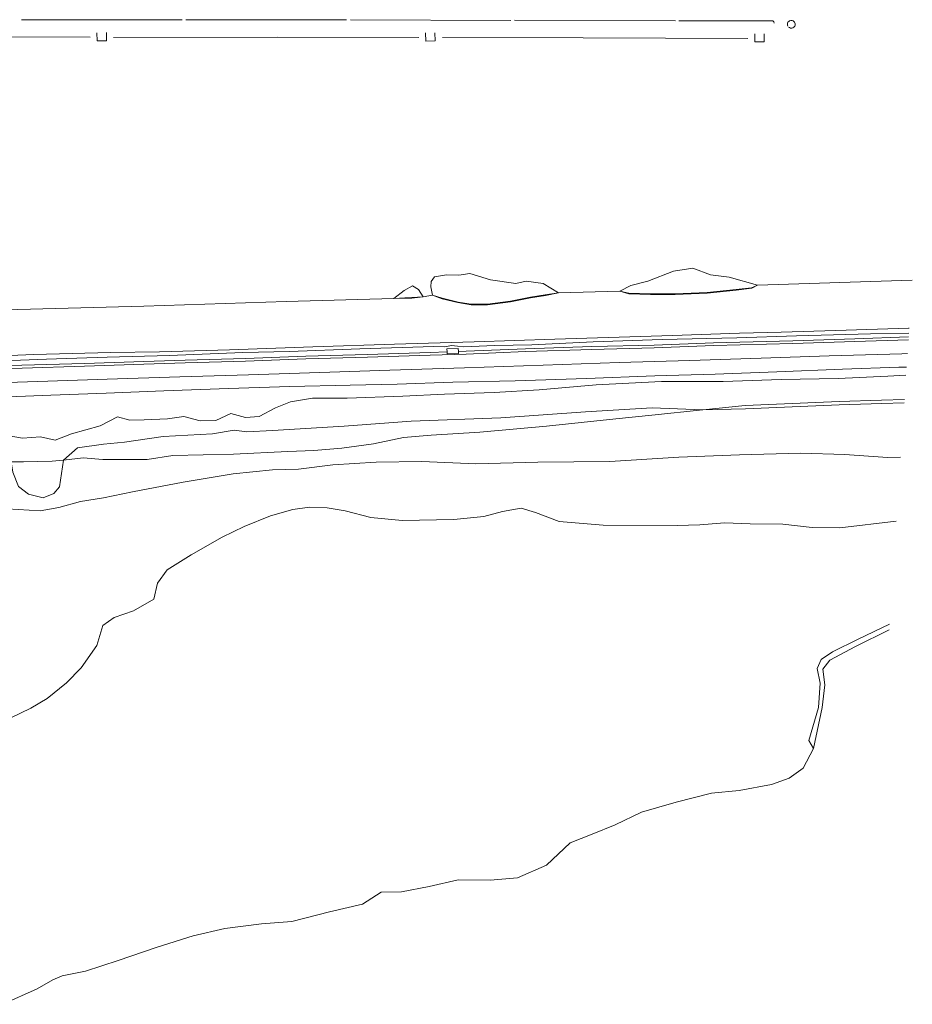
# Model space of a CAD drawing. Header units: metres. Extents: x 69428 to 72581, y 405279 to 408746.
# Tile 33 of 39: x 70609 to 70765, y 408544 to 408716. Entities that reach past the tile are written whole.
import ezdxf

# ---------------------------------------------------------------- set-up
doc = ezdxf.new("R2010")
doc.units = ezdxf.units.M
for name, color, linetype, lineweight in [('BS-BINNENKRUINLIJN-KPN', 253, 'CONTINUOUS', 0), ('BS-BINNENTEENLIJN-KPN', 253, 'CONTINUOUS', 0), ('BS-OVERIG-KPN', 253, 'CONTINUOUS', 0), ('BS-REMMINGSWERK', 253, 'CONTINUOUS', 0), ('BS-WATERLIJN-KPN', 253, 'CONTINUOUS', 0)]:
    doc.layers.add(name, color=color, linetype=linetype, lineweight=lineweight)

msp = doc.modelspace()

# ---------------------------------------------------------------- linework, layer by layer
at = {"layer": 'BS-BINNENKRUINLIJN-KPN'}
for points in [[(70603.21, 408656.273), (70613.897, 408656.679), (70624.515, 408657.003), (70635.407, 408657.322), (70648.226, 408657.811), (70656.385, 408658.016), (70668.752, 408658.45), (70681.7, 408658.866), (70683.632, 408658.813), (70684.763, 408659.035), (70685.836, 408658.911), (70686.906, 408658.808), (70692.273, 408659.037), (70698.811, 408659.176), (70709.564, 408659.707), (70721.672, 408660.073), (70734.71, 408660.384), (70745.191, 408660.74), (70758.121, 408661.087), (70764.827058, 408661.230528)], [(70599.762, 408652.336), (70612.373, 408652.748), (70624.463, 408653.13), (70637.205, 408653.573), (70649.245, 408653.926), (70661.739, 408654.336), (70673.984, 408654.724), (70687.062, 408655.15), (70700.815, 408655.591), (70714.123, 408656.048), (70726.494, 408656.444), (70738.977, 408656.851), (70750.911, 408657.223), (70763.606, 408657.584), (70764.58638, 408657.620364)], [(70764.334713, 408653.845349), (70761.141, 408653.66), (70752.447, 408653.274), (70742.468, 408653.071), (70732.336, 408652.736), (70721.529, 408652.762), (70710.074, 408652.177), (70700.117, 408651.258), (70692.252, 408650.793), (70683.566, 408650.524), (70676.252, 408650.183), (70666.486, 408649.843), (70660.413, 408649.812), (70656.61, 408649.19), (70653.966, 408648.124), (70651.1, 408646.632), (70648.697, 408646.465), (70646.156, 408647.162), (70643.502, 408645.923), (70640.77, 408645.846), (70637.916, 408646.606), (70635.063, 408646.199), (70630.956, 408646.066), (70628.449, 408645.974), (70626.272, 408646.547), (70623.249, 408645.007), (70620.743, 408644.295), (70618.273, 408643.608), (70615.376, 408642.465), (70612.797, 408643.044), (70609.641, 408642.842), (70607.314, 408643.241)], [(70761.431545, 408610.297835), (70755.985, 408607.67), (70751.474, 408605.457), (70749.474, 408604.076), (70748.808, 408602.536), (70749.301, 408599.942), (70749.019, 408595.725), (70747.357, 408589.929), (70748.159, 408588.554)]]:
    msp.add_lwpolyline(points, dxfattribs=at)
at = {"layer": 'BS-BINNENTEENLIJN-KPN'}
for points in [[(70681.441, 408667.825), (70683.153, 408667.304), (70685.92, 408666.645), (70688.212, 408666.266), (70691.09, 408666.271), (70695.097, 408666.806), (70698.593, 408667.477), (70701.183, 408667.918), (70703.476, 408668.264)], [(70714.219, 408668.544), (70715.822, 408668.179), (70719.638, 408668.093), (70723.902, 408668.062), (70729.506, 408668.316), (70734.619, 408668.821), (70737.309, 408669.154), (70738.327, 408669.583)], [(70674.648, 408667.263), (70676.579, 408667.406), (70677.839, 408667.454), (70679.801, 408667.586)], [(70728.747, 408647.793), (70736.178, 408648.554), (70743.061, 408648.835), (70752.633, 408649.253), (70760.074, 408649.485), (70764.050447, 408649.581369)], [(70616.861, 408639.002), (70620.304, 408639.36), (70623.706, 408639.093), (70631.516, 408639.109), (70635.996, 408639.779), (70646.595, 408640.006), (70656.132, 408640.49), (70660.685, 408640.67), (70665.547, 408641.087), (70671.143, 408641.845), (70676.37, 408642.949), (70681.189, 408643.354), (70689.734, 408643.87), (70701.418, 408644.953), (70713.558, 408646.234), (70719.831, 408646.85), (70728.747, 408647.793)], [(70607.654, 408638.679), (70609.837, 408638.682), (70614.853, 408638.793), (70616.861, 408639.002)]]:
    msp.add_lwpolyline(points, dxfattribs=at)
at = {"layer": 'BS-OVERIG-KPN'}
for points in [[(70681.441, 408667.825), (70683.124, 408667.208), (70685.901, 408666.547), (70688.204, 408666.166), (70691.096, 408666.171), (70695.113, 408666.707), (70698.611, 408667.379), (70701.2, 408667.819), (70703.476, 408668.264)], [(70714.219, 408668.544), (70715.807, 408668.079), (70719.636, 408667.993), (70723.903, 408667.962), (70729.513, 408668.216), (70734.63, 408668.721), (70737.34, 408669.057), (70738.327, 408669.583)], [(70674.648, 408667.263), (70676.582, 408667.306), (70677.847, 408667.355), (70679.801, 408667.586)], [(70596.281, 408656.802), (70611.647, 408657.498), (70625.099, 408657.819), (70633.643, 408657.954), (70645.903, 408658.302), (70660.507, 408658.84), (70674.819, 408659.292), (70688.756, 408659.711), (70702.841, 408660.177), (70723.46, 408660.812), (70735.19, 408661.185), (70742.489, 408661.405), (70752.069, 408661.67), (70764.777, 408662.079), (70764.883877, 408662.082809)], [(70598.632, 408654.761), (70609.592, 408655.103), (70620.514, 408655.44), (70630.925, 408655.763), (70638.16, 408656.022), (70648.716, 408656.291), (70659.268, 408656.694), (70670.09, 408656.98), (70681.051, 408657.336), (70687.334, 408657.546), (70697.717, 408657.975), (70709.33, 408658.369), (70720.264, 408658.618), (70730.671, 408659.016), (70744.539, 408659.399), (70755.37, 408659.736), (70764.74902, 408660.059961)], [(70764.781212, 408660.542841), (70755.354, 408660.218), (70744.525, 408659.88), (70730.655, 408659.497), (70720.249, 408659.099), (70709.316, 408658.851), (70697.699, 408658.457), (70687.316, 408658.027), (70685.974, 408657.983)], [(70598.618, 408655.243), (70609.577, 408655.584), (70620.501, 408655.92), (70630.909, 408656.247), (70638.146, 408656.503), (70648.702, 408656.772), (70659.255, 408657.175), (70670.076, 408657.461), (70681.037, 408657.817), (70684.012, 408657.917)], [(70684.012, 408657.917), (70683.97, 408658.479), (70685.942, 408658.549), (70685.974, 408657.983)], [(70685.974, 408657.983), (70685.993, 408657.656), (70684.036, 408657.59), (70684.012, 408657.917)], [(70604.175, 408649.954), (70614.611, 408650.333), (70624.31, 408650.695), (70634.404, 408651.093), (70645.744, 408651.52), (70656.496, 408651.846), (70667.009, 408652.126), (70675.247, 408652.26), (70684.982, 408652.645), (70695.927, 408652.891), (70708.377, 408653.27), (70720.348, 408653.731), (70730.952, 408654.002), (70741.725, 408654.422), (70753.204, 408654.881), (70763.077, 408655.225), (70764.428122, 408655.246492)], [(70728.747, 408647.793), (70719.887, 408648.136), (70708.219, 408647.447), (70693.409, 408646.371), (70677.738, 408645.801), (70665.955, 408644.954), (70653.438, 408644.2), (70648.93, 408643.943), (70646.728, 408644.253), (70642.935, 408643.56), (70634.285, 408643.145), (70627.519, 408642.132), (70623.82, 408641.762), (70619.271, 408641.132), (70616.861, 408639.002)], [(70728.747, 408647.793), (70736.219, 408647.988), (70743.085, 408648.268), (70752.654, 408648.686), (70760.09, 408648.918), (70764.012559, 408649.013044)], [(70606.983, 408630.447), (70612.768, 408630.131), (70616.009, 408630.709), (70619.842, 408631.769), (70623.833, 408632.363), (70628.95, 408633.41), (70637.788, 408635.109), (70646.531, 408636.588), (70653.446, 408637.259), (70658.011, 408637.428), (70663.999, 408638.142), (70671.604, 408638.634), (70679.585, 408638.756), (70689.01, 408638.345), (70699.886, 408638.646), (70712.475, 408638.745), (70724.589, 408639.522), (70735.202, 408639.907), (70745.881, 408640.181), (70753.657, 408639.964), (70761.105, 408639.445), (70763.37977, 408639.521208)], [(70616.861, 408639.002), (70616.16, 408634.314), (70615.135, 408633.159), (70613.306, 408632.405), (70610.693, 408633.05), (70608.968, 408634.393), (70607.969, 408636.873), (70607.654, 408638.679)], [(70762.633592, 408628.328536), (70752.757, 408627.137), (70747.888, 408627.199), (70742.796, 408627.781), (70737.065, 408627.83), (70732.559, 408628.036), (70728.247, 408627.691), (70724.253, 408627.536), (70711.309, 408627.601), (70703.606, 408628.223), (70699.462, 408629.802), (70696.971, 408630.56), (70693.677, 408629.995), (70690.439, 408629.138), (70685.189, 408628.59), (70676.147, 408628.401), (70670.648, 408628.967), (70666.172, 408630.114), (70663.031, 408630.649), (70659.89, 408630.773), (70656.985, 408630.33), (70653.1, 408629.235), (70648.463, 408627.349), (70644.616, 408625.52), (70639.199, 408622.43), (70635.008, 408619.768), (70633.319, 408617.436), (70632.68, 408614.677), (70629.072, 408612.619), (70625.689, 408611.463), (70623.716, 408610.076), (70622.662, 408606.541), (70619.954, 408602.655), (70617.383, 408600.031), (70613.959, 408597.289), (70611.124, 408595.599), (70607.635, 408593.914)]]:
    msp.add_lwpolyline(points, dxfattribs=at)
at = {"layer": 'BS-REMMINGSWERK'}
for points in [[(70609.507, 408716.057), (70637.614, 408716.029)], [(70638.266, 408716.022), (70666.412, 408716.012)], [(70667.065, 408716.024), (70695.187, 408715.941)], [(70695.819, 408715.945), (70723.969, 408715.875)], [(70724.552, 408715.854), (70741.04, 408715.831), (70741.177, 408715.654), (70741.282, 408715.477)], [(70743.666, 408714.917), (70743.595, 408715.103), (70743.579, 408715.293), (70743.606, 408715.446), (70743.672, 408715.599), (70743.802, 408715.759), (70743.972, 408715.872), (70744.189, 408715.932), (70744.396, 408715.923), (70744.559, 408715.868), (70744.724, 408715.756), (70744.845, 408715.608), (70744.939, 408715.341), (70744.933, 408715.127), (70744.859, 408714.921), (70744.696, 408714.726), (70744.519, 408714.62), (70744.324, 408714.572), (70744.127, 408714.583), (70743.916, 408714.663), (70743.784, 408714.764)], [(70621.516, 408712.989), (70584.731, 408713.039), (70568.036, 408713.097)], [(70624.344, 408713.792), (70624.373, 408712.384), (70622.728, 408712.35), (70622.699, 408713.758)], [(70681.871, 408713.767), (70681.9, 408712.36), (70680.254, 408712.326), (70680.225, 408713.733)], [(70739.493, 408713.61), (70739.522, 408712.202), (70737.877, 408712.168), (70737.848, 408713.576)], [(70679.033, 408712.95), (70654.314, 408712.987), (70625.598, 408712.966)], [(70683.194, 408712.938), (70707.846, 408712.901), (70736.632, 408712.773)]]:
    msp.add_lwpolyline(points, dxfattribs=at)
at = {"layer": 'BS-WATERLIJN-KPN'}
for points in [[(70714.219, 408668.544), (70716.153, 408669.524), (70719.161, 408670.29), (70723.613, 408672.061), (70727.04, 408672.569), (70730.14, 408671.416), (70733.4, 408671.024), (70738.327, 408669.583)], [(70681.441, 408667.825), (70681.142, 408669.299), (70681.231, 408670.248), (70681.807, 408671.038), (70683.878, 408671.384), (70686.081, 408671.333), (70688.007, 408671.647), (70691.592, 408670.524), (70696.012, 408669.869), (70697.819, 408670.294), (70700.802, 408669.918), (70703.476, 408668.264)], [(70738.327, 408669.583), (70765.444334, 408670.489665)], [(70674.648, 408667.263), (70676.502, 408668.692), (70677.964, 408669.501), (70678.971, 408668.854), (70679.801, 408667.586)], [(70703.476, 408668.264), (70714.219, 408668.544)], [(70606.632, 408665.266), (70630.921, 408665.933), (70655.839, 408666.765), (70674.648, 408667.263)], [(70679.801, 408667.586), (70681.441, 408667.825)], [(70748.159, 408588.554), (70749.652, 408595.711), (70750.126, 408599.689), (70749.766, 408602.394), (70751.022, 408603.999), (70755.494, 408606.361), (70761.36561, 408609.308811)], [(70606.196, 408543.762), (70612.221, 408546.475), (70614.97, 408548.042), (70616.585, 408548.76), (70620.721, 408549.561), (70626.398, 408551.426), (70633.056, 408553.719), (70639.549, 408555.764), (70645.09, 408557.05), (70651.532, 408557.816), (70656.824, 408558.239), (70663.392, 408559.967), (70669.18, 408561.309), (70672.435, 408563.411), (70676.032, 408563.458), (70680.889, 408564.37), (70685.925, 408565.547), (70691.551, 408565.467), (70696.338, 408565.917), (70701.385, 408568.082), (70705.564, 408572.008), (70709.373, 408573.512), (70713.415, 408575.158), (70718.032, 408577.407), (70724.097, 408579.135), (70730.287, 408580.684), (70735.154, 408581.176), (70740.766, 408582.242), (70743.867, 408583.362), (70746.354, 408585.09), (70748.159, 408588.554)]]:
    msp.add_lwpolyline(points, dxfattribs=at)

doc.saveas('drawing.dxf')
